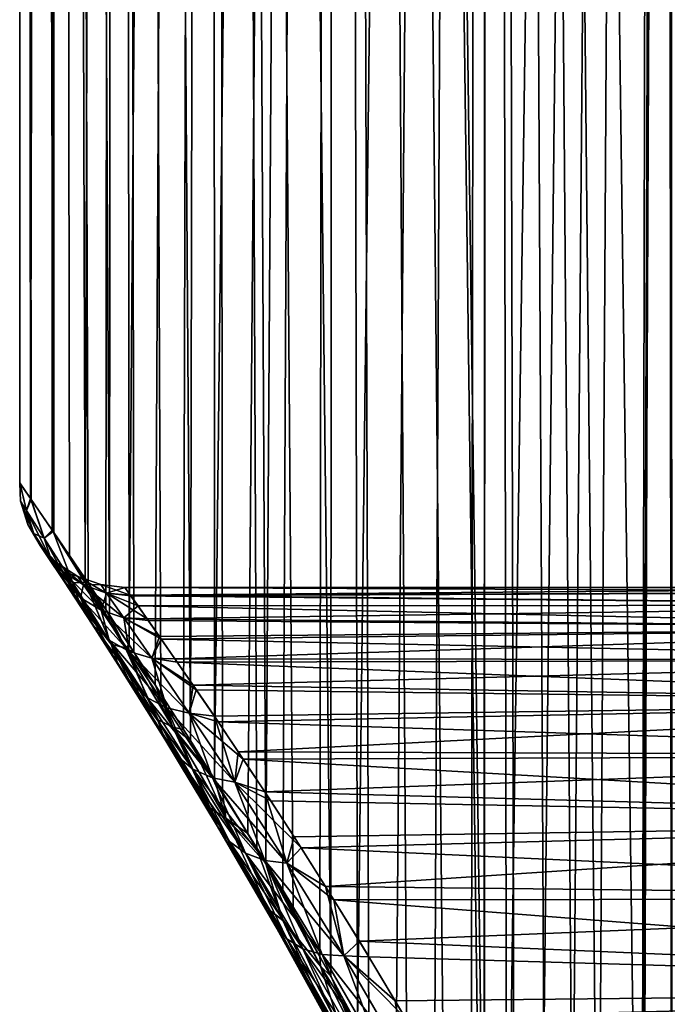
# Model space of a CAD drawing. Header units: millimetres. Extents: x -24 to 50, y -104 to 68.
# Tile 29 of 107: x 7.5 to 9.33, y -58.68 to -55.9. Entities that reach past the tile are written whole.
import ezdxf

# ---------------------------------------------------------------- set-up
doc = ezdxf.new("R2010")
doc.units = ezdxf.units.MM
doc.header["$LTSCALE"] = 65.185185
for name, color, linetype in [('64', 7, 'CONTINUOUS'), ('66', 7, 'CONTINUOUS'), ('81', 7, 'CONTINUOUS')]:
    doc.layers.add(name, color=color, linetype=linetype)

msp = doc.modelspace()

# ---------------------------------------------------------------- linework, layer by layer
at = {"layer": '64', "color": 253, "linetype": 'Continuous', "true_color": 0xaab4c3}
for points in [[(7.5036, -57.2052, -0.2318), (7.5042, -57.2061, 0.2513), (7.5112, -28, -0.4106), (7.5036, -57.2052, -0.2318)], [(7.534, -57.2491, -0.7132), (7.5036, -57.2052, -0.2318), (7.5112, -28, -0.4106), (7.534, -57.2491, -0.7132)], [(7.5042, -57.2061, 0.2513), (7.5362, -57.2523, 0.7361), (7.5112, -28, 0.4106), (7.5042, -57.2061, 0.2513)], [(7.5112, -28, -0.4106), (7.5042, -57.2061, 0.2513), (7.5112, -28, 0.4106), (7.5112, -28, -0.4106)], [(7.598, -57.3423, 1.2085), (7.6, -57.3453, 1.2209), (7.5112, -28, 0.4106), (7.598, -57.3423, 1.2085)], [(7.5112, -28, 0.4106), (7.6, -57.3453, 1.2209), (7.601, -28, 1.2267), (7.5112, -28, 0.4106)], [(7.5362, -57.2523, 0.7361), (7.598, -57.3423, 1.2085), (7.5112, -28, 0.4106), (7.5362, -57.2523, 0.7361)], [(7.601, -28, -1.2267), (7.534, -57.2491, -0.7132), (7.5112, -28, -0.4106), (7.601, -28, -1.2267)], [(7.5954, -57.3385, -1.1925), (7.534, -57.2491, -0.7132), (7.601, -28, -1.2267), (7.5954, -57.3385, -1.1925)], [(7.5979, -57.3422, -1.208), (7.5954, -57.3385, -1.1925), (7.601, -28, -1.2267), (7.5979, -57.3422, -1.208)], [(7.688, -57.4752, -1.6688), (7.5979, -57.3422, -1.208), (7.601, -28, -1.2267), (7.688, -57.4752, -1.6688)], [(7.6, -57.3453, 1.2209), (7.6441, -57.4101, 1.4631), (7.601, -28, 1.2267), (7.6, -57.3453, 1.2209)], [(7.6963, -57.4876, 1.7049), (7.7567, -57.5782, 1.9454), (7.601, -28, 1.2267), (7.6963, -57.4876, 1.7049)], [(7.601, -28, 1.2267), (7.7567, -57.5782, 1.9454), (7.7794, -28, 2.0282), (7.601, -28, 1.2267)], [(7.6441, -57.4101, 1.4631), (7.6963, -57.4876, 1.7049), (7.601, -28, 1.2267), (7.6441, -57.4101, 1.4631)], [(7.7794, -28, -2.0282), (7.688, -57.4752, -1.6688), (7.601, -28, -1.2267), (7.7794, -28, -2.0282)], [(7.746, -57.5621, -1.9052), (7.688, -57.4752, -1.6688), (7.7794, -28, -2.0282), (7.746, -57.5621, -1.9052)], [(7.8118, -57.6618, -2.1399), (7.746, -57.5621, -1.9052), (7.7794, -28, -2.0282), (7.8118, -57.6618, -2.1399)], [(7.7567, -57.5782, 1.9454), (7.8251, -57.6822, 2.1841), (7.7794, -28, 2.0282), (7.7567, -57.5782, 1.9454)], [(7.9012, -57.7998, 2.4203), (7.9849, -57.9314, 2.653), (7.7794, -28, 2.0282), (7.9012, -57.7998, 2.4203)], [(7.7794, -28, 2.0282), (7.9849, -57.9314, 2.653), (8.0444, -28, 2.8054), (7.7794, -28, 2.0282)], [(7.8251, -57.6822, 2.1841), (7.9012, -57.7998, 2.4203), (7.7794, -28, 2.0282), (7.8251, -57.6822, 2.1841)], [(8.0444, -28, -2.8054), (7.8118, -57.6618, -2.1399), (7.7794, -28, -2.0282), (8.0444, -28, -2.8054)], [(7.885, -57.7745, -2.372), (7.8118, -57.6618, -2.1399), (8.0444, -28, -2.8054), (7.885, -57.7745, -2.372)], [(7.9654, -57.9006, -2.601), (7.885, -57.7745, -2.372), (8.0444, -28, -2.8054), (7.9654, -57.9006, -2.601)], [(8.0527, -58.0401, -2.8259), (7.9654, -57.9006, -2.601), (8.0444, -28, -2.8054), (8.0527, -58.0401, -2.8259)], [(7.9849, -57.9314, 2.653), (8.0756, -58.0771, 2.8813), (8.0444, -28, 2.8054), (7.9849, -57.9314, 2.653)], [(8.2745, -58.4103, 3.3192), (8.3803, -58.5963, 3.5255), (8.0444, -28, 2.8054), (8.2745, -58.4103, 3.3192)], [(8.0444, -28, 2.8054), (8.3803, -58.5963, 3.5255), (8.3928, -28, 3.5489), (8.0444, -28, 2.8054)], [(8.1975, -58.2789, 3.1584), (8.2745, -58.4103, 3.3192), (8.0444, -28, 2.8054), (8.1975, -58.2789, 3.1584)], [(8.1724, -58.2369, 3.1039), (8.1975, -58.2789, 3.1584), (8.0444, -28, 2.8054), (8.1724, -58.2369, 3.1039)], [(8.0756, -58.0771, 2.8813), (8.1724, -58.2369, 3.1039), (8.0444, -28, 2.8054), (8.0756, -58.0771, 2.8813)], [(8.3928, -28, -3.5489), (8.0527, -58.0401, -2.8259), (8.0444, -28, -2.8054), (8.3928, -28, -3.5489)], [(8.1463, -58.1934, -3.0458), (8.0527, -58.0401, -2.8259), (8.3928, -28, -3.5489), (8.1463, -58.1934, -3.0458)], [(8.1973, -58.2786, -3.158), (8.1463, -58.1934, -3.0458), (8.3928, -28, -3.5489), (8.1973, -58.2786, -3.158)], [(8.2455, -58.3604, -3.2598), (8.1973, -58.2786, -3.158), (8.3928, -28, -3.5489), (8.2455, -58.3604, -3.2598)], [(8.3492, -58.5409, -3.4665), (8.2455, -58.3604, -3.2598), (8.3928, -28, -3.5489), (8.3492, -58.5409, -3.4665)], [(8.4559, -58.7338, -3.6639), (8.3492, -58.5409, -3.4665), (8.3928, -28, -3.5489), (8.4559, -58.7338, -3.6639)], [(8.3803, -58.5963, 3.5255), (8.4878, -58.7933, 3.7205), (8.3928, -28, 3.5489), (8.3803, -58.5963, 3.5255)], [(8.8026, -59.4316, 4.224), (8.813, -59.4548, 4.2392), (8.3928, -28, 3.5489), (8.8026, -59.4316, 4.224)], [(8.3928, -28, 3.5489), (8.813, -59.4548, 4.2392), (8.8204, -28, 4.2499), (8.3928, -28, 3.5489)], [(8.701, -59.2132, 4.071), (8.8026, -59.4316, 4.224), (8.3928, -28, 3.5489), (8.701, -59.2132, 4.071)], [(8.5954, -58.9996, 3.9027), (8.701, -59.2132, 4.071), (8.3928, -28, 3.5489), (8.5954, -58.9996, 3.9027)], [(8.4878, -58.7933, 3.7205), (8.5954, -58.9996, 3.9027), (8.3928, -28, 3.5489), (8.4878, -58.7933, 3.7205)], [(8.8204, -28, -4.2499), (8.4559, -58.7338, -3.6639), (8.3928, -28, -3.5489), (8.8204, -28, -4.2499)], [(8.5639, -58.938, -3.8505), (8.4559, -58.7338, -3.6639), (8.8204, -28, -4.2499), (8.5639, -58.938, -3.8505)], [(8.6713, -59.1519, -4.0247), (8.5639, -58.938, -3.8505), (8.8204, -28, -4.2499), (8.6713, -59.1519, -4.0247)], [(8.7763, -59.3736, -4.1851), (8.6713, -59.1519, -4.0247), (8.8204, -28, -4.2499), (8.7763, -59.3736, -4.1851)], [(8.8133, -59.4554, -4.2396), (8.7763, -59.3736, -4.1851), (8.8204, -28, -4.2499), (8.8133, -59.4554, -4.2396)], [(8.813, -59.4548, 4.2392), (8.8982, -59.6521, 4.361), (8.8204, -28, 4.2499), (8.813, -59.4548, 4.2392)], [(8.8762, -59.5999, -4.33), (8.8133, -59.4554, -4.2396), (8.8204, -28, -4.2499), (8.8762, -59.5999, -4.33)], [(9.1404, -60.3138, 4.6813), (9.2592, -60.7457, 4.8263), (8.8204, -28, 4.2499), (9.1404, -60.3138, 4.6813)], [(8.8204, -28, 4.2499), (9.2592, -60.7457, 4.8263), (9.322, -42, 4.9), (8.8204, -28, 4.2499)], [(9.0678, -60.0943, 4.5891), (9.1404, -60.3138, 4.6813), (8.8204, -28, 4.2499), (9.0678, -60.0943, 4.5891)], [(8.9869, -59.8734, 4.4825), (9.0678, -60.0943, 4.5891), (8.8204, -28, 4.2499), (8.9869, -59.8734, 4.4825)], [(8.8982, -59.6521, 4.361), (8.9869, -59.8734, 4.4825), (8.8204, -28, 4.2499), (8.8982, -59.6521, 4.361)], [(9.322, -28, -4.9), (8.8762, -59.5999, -4.33), (8.8204, -28, -4.2499), (9.322, -28, -4.9)], [(8.9694, -59.8283, -4.459), (8.8762, -59.5999, -4.33), (9.322, -28, -4.9), (8.9694, -59.8283, -4.459)], [(9.0547, -60.0568, -4.572), (8.9694, -59.8283, -4.459), (9.322, -28, -4.9), (9.0547, -60.0568, -4.572)], [(9.1309, -60.2838, -4.6695), (9.0547, -60.0568, -4.572), (9.322, -28, -4.9), (9.1309, -60.2838, -4.6695)], [(9.2553, -60.7296, -4.8217), (9.1309, -60.2838, -4.6695), (9.322, -28, -4.9), (9.2553, -60.7296, -4.8217)], [(9.322, -42, -4.9), (9.2553, -60.7296, -4.8217), (9.322, -28, -4.9), (9.322, -42, -4.9)], [(9.3357, -42.3778, -4.9159), (9.2553, -60.7296, -4.8217), (9.322, -42, -4.9), (9.3357, -42.3778, -4.9159)], [(9.2592, -60.7457, 4.8263), (9.343, -61.1676, 4.9242), (9.322, -42, 4.9), (9.2592, -60.7457, 4.8263)], [(9.322, -42, 4.9), (9.343, -61.1676, 4.9242), (9.3357, -42.3778, 4.9159), (9.322, -42, 4.9)], [(9.3422, -61.1625, -4.9233), (9.2553, -60.7296, -4.8217), (9.3357, -42.3778, -4.9159), (9.3422, -61.1625, -4.9233)]]:
    msp.add_3dface(points, dxfattribs=at)
at = {"layer": '66', "color": 253, "linetype": 'Continuous', "true_color": 0xaab4c3}
for points in [[(7.8, -57.5, 0.0085), (7.8153, -57.5215, -0.4398), (10.5, -57.5), (7.8, -57.5, 0.0085)], [(7.8167, -57.5235, 0.4588), (7.8, -57.5, 0.0085), (10.5126, -57.5126, 0.3361), (7.8167, -57.5235, 0.4588)], [(10.5126, -57.5126, 0.3361), (7.8, -57.5, 0.0085), (10.5, -57.5), (10.5126, -57.5126, 0.3361)], [(10.5, -57.5), (7.8153, -57.5215, -0.4398), (10.5126, -57.5126, -0.336), (10.5, -57.5)], [(10.5126, -57.5126, -0.336), (7.8153, -57.5215, -0.4398), (10.5504, -57.5503, -0.6713), (10.5126, -57.5126, -0.336)], [(10.5504, -57.5504, 0.6714), (7.8167, -57.5235, 0.4588), (10.5126, -57.5126, 0.3361), (10.5504, -57.5504, 0.6714)], [(7.8153, -57.5215, -0.4398), (7.8624, -57.5882, -0.8866), (10.5504, -57.5503, -0.6713), (7.8153, -57.5215, -0.4398)], [(7.8371, -57.5523, 0.6843), (7.8167, -57.5235, 0.4588), (10.5504, -57.5504, 0.6714), (7.8371, -57.5523, 0.6843)], [(10.6138, -57.6138, 1.0058), (7.8371, -57.5523, 0.6843), (10.5504, -57.5504, 0.6714), (10.6138, -57.6138, 1.0058)], [(7.8657, -57.5929, 0.9098), (7.8371, -57.5523, 0.6843), (10.6138, -57.6138, 1.0058), (7.8657, -57.5929, 0.9098)], [(10.5504, -57.5503, -0.6713), (7.8624, -57.5882, -0.8866), (10.6138, -57.6138, -1.0057), (10.5504, -57.5503, -0.6713)], [(7.8624, -57.5882, -0.8866), (7.8979, -57.6388, -1.1091), (10.6138, -57.6138, -1.0057), (7.8624, -57.5882, -0.8866)], [(7.9026, -57.6455, 1.1352), (7.8657, -57.5929, 0.9098), (10.6138, -57.6138, 1.0058), (7.9026, -57.6455, 1.1352)], [(7.8979, -57.6388, -1.1091), (7.9413, -57.7013, -1.3308), (10.6138, -57.6138, -1.0057), (7.8979, -57.6388, -1.1091)], [(10.7043, -57.7043, 1.3405), (7.9026, -57.6455, 1.1352), (10.6138, -57.6138, 1.0058), (10.7043, -57.7043, 1.3405)], [(10.6138, -57.6138, -1.0057), (7.9413, -57.7013, -1.3308), (10.7043, -57.7043, -1.3405), (10.6138, -57.6138, -1.0057)], [(7.9477, -57.7106, 1.3604), (7.9026, -57.6455, 1.1352), (10.7043, -57.7043, 1.3405), (7.9477, -57.7106, 1.3604)], [(7.9413, -57.7013, -1.3308), (7.9928, -57.776, -1.5516), (10.7043, -57.7043, -1.3405), (7.9413, -57.7013, -1.3308)], [(10.8236, -57.8236, 1.6757), (7.9477, -57.7106, 1.3604), (10.7043, -57.7043, 1.3405), (10.8236, -57.8236, 1.6757)], [(10.7043, -57.7043, -1.3405), (7.9928, -57.776, -1.5516), (10.8236, -57.8236, -1.6756), (10.7043, -57.7043, -1.3405)], [(8.0013, -57.7884, 1.585), (7.9477, -57.7106, 1.3604), (10.8236, -57.8236, 1.6757), (8.0013, -57.7884, 1.585)], [(7.9928, -57.776, -1.5516), (8.0523, -57.8632, -1.7712), (10.8236, -57.8236, -1.6756), (7.9928, -57.776, -1.5516)], [(8.0632, -57.8793, 1.8084), (8.0013, -57.7884, 1.585), (10.8236, -57.8236, 1.6757), (8.0632, -57.8793, 1.8084)], [(8.0523, -57.8632, -1.7712), (8.1196, -57.9634, -1.9888), (10.8236, -57.8236, -1.6756), (8.0523, -57.8632, -1.7712)], [(10.9741, -57.9741, 2.0106), (8.0632, -57.8793, 1.8084), (10.8236, -57.8236, 1.6757), (10.9741, -57.9741, 2.0106)], [(10.8236, -57.8236, -1.6756), (8.1196, -57.9634, -1.9888), (10.9741, -57.9741, -2.0105), (10.8236, -57.8236, -1.6756)], [(8.1332, -57.9838, 2.0298), (8.0632, -57.8793, 1.8084), (10.9741, -57.9741, 2.0106), (8.1332, -57.9838, 2.0298)], [(8.1196, -57.9634, -1.9888), (8.1946, -58.0766, -2.2039), (10.9741, -57.9741, -2.0105), (8.1196, -57.9634, -1.9888)], [(11.1578, -58.1578, 2.3425), (8.1332, -57.9838, 2.0298), (10.9741, -57.9741, 2.0106), (11.1578, -58.1578, 2.3425)], [(8.2112, -58.102, 2.2485), (8.1332, -57.9838, 2.0298), (11.1578, -58.1578, 2.3425), (8.2112, -58.102, 2.2485)], [(10.9741, -57.9741, -2.0105), (8.1946, -58.0766, -2.2039), (11.1577, -58.1577, -2.3424), (10.9741, -57.9741, -2.0105)], [(8.1946, -58.0766, -2.2039), (8.2768, -58.2033, -2.4155), (11.1577, -58.1577, -2.3424), (8.1946, -58.0766, -2.2039)], [(8.2966, -58.2342, 2.4635), (8.2112, -58.102, 2.2485), (11.1578, -58.1578, 2.3425), (8.2966, -58.2342, 2.4635)], [(8.2768, -58.2033, -2.4155), (8.3659, -58.3435, -2.623), (11.1577, -58.1577, -2.3424), (8.2768, -58.2033, -2.4155)], [(11.377, -58.377, 2.6691), (8.2966, -58.2342, 2.4635), (11.1578, -58.1578, 2.3425), (11.377, -58.377, 2.6691)], [(11.1577, -58.1577, -2.3424), (8.3659, -58.3435, -2.623), (11.377, -58.377, -2.669), (11.1577, -58.1577, -2.3424)], [(8.3891, -58.3806, 2.674), (8.2966, -58.2342, 2.4635), (11.377, -58.377, 2.6691), (8.3891, -58.3806, 2.674)], [(8.3659, -58.3435, -2.623), (8.4612, -58.4976, -2.8255), (11.377, -58.377, -2.669), (8.3659, -58.3435, -2.623)], [(11.634, -58.634, 2.9866), (8.3891, -58.3806, 2.674), (11.377, -58.377, 2.6691), (11.634, -58.634, 2.9866)], [(8.4875, -58.5411, 2.8785), (8.3891, -58.3806, 2.674), (11.634, -58.634, 2.9866), (8.4875, -58.5411, 2.8785)], [(11.377, -58.377, -2.669), (8.4612, -58.4976, -2.8255), (11.6339, -58.6339, -2.9866), (11.377, -58.377, -2.669)], [(8.4612, -58.4976, -2.8255), (8.5617, -58.6653, -3.0216), (11.6339, -58.6339, -2.9866), (8.4612, -58.4976, -2.8255)], [(8.5906, -58.7146, 3.0751), (8.4875, -58.5411, 2.8785), (11.634, -58.634, 2.9866), (8.5906, -58.7146, 3.0751)], [(8.5617, -58.6653, -3.0216), (8.6661, -58.846, -3.2098), (11.6339, -58.6339, -2.9866), (8.5617, -58.6653, -3.0216)], [(11.9307, -58.9307, 3.2908), (8.5906, -58.7146, 3.0751), (11.634, -58.634, 2.9866), (11.9307, -58.9307, 3.2908)], [(11.6339, -58.6339, -2.9866), (8.6661, -58.846, -3.2098), (11.9307, -58.9307, -3.2908), (11.6339, -58.6339, -2.9866)]]:
    msp.add_3dface(points, dxfattribs=at)
at = {"layer": '81', "color": 253, "linetype": 'Continuous', "true_color": 0xaab4c3}
for points in [[(7.5042, -57.2061, 0.2513), (7.5036, -57.2052, -0.2318), (7.5055, -57.257, 0), (7.5042, -57.2061, 0.2513)], [(7.5036, -57.2052, -0.2318), (7.534, -57.2491, -0.7132), (7.5224, -57.2832, -0.4981), (7.5036, -57.2052, -0.2318)], [(7.5055, -57.257, 0), (7.5036, -57.2052, -0.2318), (7.5224, -57.2832, -0.4981), (7.5055, -57.257, 0)], [(7.5362, -57.2523, 0.7361), (7.5042, -57.2061, 0.2513), (7.5224, -57.2832, 0.4981), (7.5362, -57.2523, 0.7361)], [(7.5224, -57.2832, 0.4981), (7.5042, -57.2061, 0.2513), (7.5055, -57.257, 0), (7.5224, -57.2832, 0.4981)], [(7.5224, -57.2832, 0.4981), (7.5055, -57.257, 0), (7.5432, -57.3484, 0.4901), (7.5224, -57.2832, 0.4981)], [(7.5055, -57.257, 0), (7.5224, -57.2832, -0.4981), (7.5263, -57.3227, 0), (7.5055, -57.257, 0)], [(7.5432, -57.3484, 0.4901), (7.5055, -57.257, 0), (7.5263, -57.3227, 0), (7.5432, -57.3484, 0.4901)], [(7.5224, -57.2832, -0.4981), (7.534, -57.2491, -0.7132), (7.5725, -57.3608, -0.9878), (7.5224, -57.2832, -0.4981)], [(7.5725, -57.3608, 0.9878), (7.5362, -57.2523, 0.7361), (7.5224, -57.2832, 0.4981), (7.5725, -57.3608, 0.9878)], [(7.534, -57.2491, -0.7132), (7.5954, -57.3385, -1.1925), (7.5725, -57.3608, -0.9878), (7.534, -57.2491, -0.7132)], [(7.598, -57.3423, 1.2085), (7.5362, -57.2523, 0.7361), (7.5725, -57.3608, 0.9878), (7.598, -57.3423, 1.2085)], [(7.5725, -57.3608, 0.9878), (7.5224, -57.2832, 0.4981), (7.5931, -57.4247, 0.972), (7.5725, -57.3608, 0.9878)], [(7.5931, -57.4247, 0.972), (7.5224, -57.2832, 0.4981), (7.5432, -57.3484, 0.4901), (7.5931, -57.4247, 0.972)], [(7.5224, -57.2832, -0.4981), (7.5725, -57.3608, -0.9878), (7.5432, -57.3484, -0.49), (7.5224, -57.2832, -0.4981)], [(7.5263, -57.3227, 0), (7.5224, -57.2832, -0.4981), (7.5432, -57.3484, -0.49), (7.5263, -57.3227, 0)], [(7.5432, -57.3484, 0.4901), (7.5263, -57.3227, 0), (7.5783, -57.4071, 0.4817), (7.5432, -57.3484, 0.4901)], [(7.5263, -57.3227, 0), (7.5432, -57.3484, -0.49), (7.5615, -57.382, 0), (7.5263, -57.3227, 0)], [(7.5783, -57.4071, 0.4817), (7.5263, -57.3227, 0), (7.5615, -57.382, 0), (7.5783, -57.4071, 0.4817)], [(7.5432, -57.3484, -0.49), (7.5725, -57.3608, -0.9878), (7.5931, -57.4247, -0.972), (7.5432, -57.3484, -0.49)], [(7.5931, -57.4247, 0.972), (7.5432, -57.3484, 0.4901), (7.628, -57.4818, 0.9556), (7.5931, -57.4247, 0.972)], [(7.628, -57.4818, 0.9556), (7.5432, -57.3484, 0.4901), (7.5783, -57.4071, 0.4817), (7.628, -57.4818, 0.9556)], [(7.5432, -57.3484, -0.49), (7.5931, -57.4247, -0.972), (7.5783, -57.4071, -0.4817), (7.5432, -57.3484, -0.49)], [(7.5615, -57.382, 0), (7.5432, -57.3484, -0.49), (7.5783, -57.4071, -0.4817), (7.5615, -57.382, 0)], [(7.5954, -57.3385, -1.1925), (7.5979, -57.3422, -1.208), (7.5725, -57.3608, -0.9878), (7.5954, -57.3385, -1.1925)], [(7.5725, -57.3608, -0.9878), (7.5979, -57.3422, -1.208), (7.6533, -57.4875, -1.4617), (7.5725, -57.3608, -0.9878)], [(7.6533, -57.4875, 1.4617), (7.598, -57.3423, 1.2085), (7.5725, -57.3608, 0.9878), (7.6533, -57.4875, 1.4617)], [(7.5979, -57.3422, -1.208), (7.688, -57.4752, -1.6688), (7.6876, -57.4856, -1.6663), (7.5979, -57.3422, -1.208)], [(7.5979, -57.3422, -1.208), (7.6876, -57.4856, -1.6663), (7.6533, -57.4875, -1.4617), (7.5979, -57.3422, -1.208)], [(7.6, -57.3453, 1.2209), (7.598, -57.3423, 1.2085), (7.6877, -57.4857, 1.6667), (7.6, -57.3453, 1.2209)], [(7.6877, -57.4857, 1.6667), (7.598, -57.3423, 1.2085), (7.6533, -57.4875, 1.4617), (7.6877, -57.4857, 1.6667)], [(7.6441, -57.4101, 1.4631), (7.6, -57.3453, 1.2209), (7.6877, -57.4857, 1.6667), (7.6441, -57.4101, 1.4631)], [(7.6533, -57.4875, 1.4617), (7.5725, -57.3608, 0.9878), (7.6737, -57.5491, 1.4384), (7.6533, -57.4875, 1.4617)], [(7.6737, -57.5491, 1.4384), (7.5725, -57.3608, 0.9878), (7.5931, -57.4247, 0.972), (7.6737, -57.5491, 1.4384)], [(7.5725, -57.3608, -0.9878), (7.6533, -57.4875, -1.4617), (7.5931, -57.4247, -0.972), (7.5725, -57.3608, -0.9878)], [(7.5783, -57.4071, 0.4817), (7.5615, -57.382, 0), (7.626, -57.4562, 0.4735), (7.5783, -57.4071, 0.4817)], [(7.5615, -57.382, 0), (7.5783, -57.4071, -0.4817), (7.6093, -57.4316, 0), (7.5615, -57.382, 0)], [(7.626, -57.4562, 0.4735), (7.5615, -57.382, 0), (7.6093, -57.4316, 0), (7.626, -57.4562, 0.4735)], [(7.5783, -57.4071, -0.4817), (7.5931, -57.4247, -0.972), (7.628, -57.4818, -0.9556), (7.5783, -57.4071, -0.4817)], [(7.628, -57.4818, 0.9556), (7.5783, -57.4071, 0.4817), (7.6754, -57.5292, 0.9395), (7.628, -57.4818, 0.9556)], [(7.6754, -57.5292, 0.9395), (7.5783, -57.4071, 0.4817), (7.626, -57.4562, 0.4735), (7.6754, -57.5292, 0.9395)], [(7.5783, -57.4071, -0.4817), (7.628, -57.4818, -0.9556), (7.626, -57.4562, -0.4735), (7.5783, -57.4071, -0.4817)], [(7.6093, -57.4316, 0), (7.5783, -57.4071, -0.4817), (7.626, -57.4562, -0.4735), (7.6093, -57.4316, 0)], [(7.5931, -57.4247, -0.972), (7.6533, -57.4875, -1.4617), (7.6737, -57.5491, -1.4384), (7.5931, -57.4247, -0.972)], [(7.6737, -57.5491, 1.4384), (7.5931, -57.4247, 0.972), (7.7083, -57.6037, 1.4144), (7.6737, -57.5491, 1.4384)], [(7.7083, -57.6037, 1.4144), (7.5931, -57.4247, 0.972), (7.628, -57.4818, 0.9556), (7.7083, -57.6037, 1.4144)], [(7.5931, -57.4247, -0.972), (7.6737, -57.5491, -1.4384), (7.628, -57.4818, -0.9556), (7.5931, -57.4247, -0.972)], [(7.626, -57.4562, 0.4735), (7.6093, -57.4316, 0), (7.6838, -57.493, 0.4659), (7.626, -57.4562, 0.4735)], [(7.6093, -57.4316, 0), (7.626, -57.4562, -0.4735), (7.6672, -57.469, 0), (7.6093, -57.4316, 0)], [(7.6838, -57.493, 0.4659), (7.6093, -57.4316, 0), (7.6672, -57.469, 0), (7.6838, -57.493, 0.4659)], [(7.6963, -57.4876, 1.7049), (7.6441, -57.4101, 1.4631), (7.6877, -57.4857, 1.6667), (7.6963, -57.4876, 1.7049)], [(7.626, -57.4562, -0.4735), (7.628, -57.4818, -0.9556), (7.6754, -57.5292, -0.9395), (7.626, -57.4562, -0.4735)], [(7.6754, -57.5292, 0.9395), (7.626, -57.4562, 0.4735), (7.7328, -57.5643, 0.9246), (7.6754, -57.5292, 0.9395)], [(7.7328, -57.5643, 0.9246), (7.626, -57.4562, 0.4735), (7.6838, -57.493, 0.4659), (7.7328, -57.5643, 0.9246)], [(7.626, -57.4562, -0.4735), (7.6754, -57.5292, -0.9395), (7.6838, -57.493, -0.4659), (7.626, -57.4562, -0.4735)], [(7.6672, -57.469, 0), (7.626, -57.4562, -0.4735), (7.6838, -57.493, -0.4659), (7.6672, -57.469, 0)], [(7.628, -57.4818, -0.9556), (7.6737, -57.5491, -1.4384), (7.7083, -57.6037, -1.4144), (7.628, -57.4818, -0.9556)], [(7.7083, -57.6037, 1.4144), (7.628, -57.4818, 0.9556), (7.7553, -57.6484, 1.3911), (7.7083, -57.6037, 1.4144)], [(7.7553, -57.6484, 1.3911), (7.628, -57.4818, 0.9556), (7.6754, -57.5292, 0.9395), (7.7553, -57.6484, 1.3911)], [(7.628, -57.4818, -0.9556), (7.7083, -57.6037, -1.4144), (7.6754, -57.5292, -0.9395), (7.628, -57.4818, -0.9556)], [(7.6533, -57.4875, -1.4617), (7.6876, -57.4856, -1.6663), (7.7613, -57.6595, -1.9135), (7.6533, -57.4875, -1.4617)], [(7.7613, -57.6596, 1.9135), (7.6877, -57.4857, 1.6667), (7.6533, -57.4875, 1.4617), (7.7613, -57.6596, 1.9135)], [(7.7613, -57.6596, 1.9135), (7.6533, -57.4875, 1.4617), (7.7815, -57.7181, 1.8833), (7.7613, -57.6596, 1.9135)], [(7.7815, -57.7181, 1.8833), (7.6533, -57.4875, 1.4617), (7.6737, -57.5491, 1.4384), (7.7815, -57.7181, 1.8833)], [(7.6533, -57.4875, -1.4617), (7.7613, -57.6595, -1.9135), (7.6737, -57.5491, -1.4384), (7.6533, -57.4875, -1.4617)], [(7.6838, -57.493, 0.4659), (7.6672, -57.469, 0), (7.7486, -57.5157, 0.4593), (7.6838, -57.493, 0.4659)], [(7.6672, -57.469, 0), (7.6838, -57.493, -0.4659), (7.7321, -57.4922, 0), (7.6672, -57.469, 0)], [(7.7486, -57.5157, 0.4593), (7.6672, -57.469, 0), (7.7321, -57.4922, 0), (7.7486, -57.5157, 0.4593)], [(7.688, -57.4752, -1.6688), (7.746, -57.5621, -1.9052), (7.6876, -57.4856, -1.6663), (7.688, -57.4752, -1.6688)], [(7.6876, -57.4856, -1.6663), (7.746, -57.5621, -1.9052), (7.8014, -57.6707, -2.1014), (7.6876, -57.4856, -1.6663)], [(7.6876, -57.4856, -1.6663), (7.8014, -57.6707, -2.1014), (7.7613, -57.6595, -1.9135), (7.6876, -57.4856, -1.6663)], [(7.6963, -57.4876, 1.7049), (7.6877, -57.4857, 1.6667), (7.8015, -57.6709, 2.1017), (7.6963, -57.4876, 1.7049)], [(7.8015, -57.6709, 2.1017), (7.6877, -57.4857, 1.6667), (7.7613, -57.6596, 1.9135), (7.8015, -57.6709, 2.1017)], [(7.7567, -57.5782, 1.9454), (7.6963, -57.4876, 1.7049), (7.8015, -57.6709, 2.1017), (7.7567, -57.5782, 1.9454)], [(7.6838, -57.493, -0.4659), (7.6754, -57.5292, -0.9395), (7.7328, -57.5643, -0.9246), (7.6838, -57.493, -0.4659)], [(7.7321, -57.4922, 0), (7.6838, -57.493, -0.4659), (7.7486, -57.5157, -0.4592), (7.7321, -57.4922, 0)], [(7.7328, -57.5643, 0.9246), (7.6838, -57.493, 0.4659), (7.7972, -57.5854, 0.9116), (7.7328, -57.5643, 0.9246)], [(7.7972, -57.5854, 0.9116), (7.6838, -57.493, 0.4659), (7.7486, -57.5157, 0.4593), (7.7972, -57.5854, 0.9116)], [(7.6838, -57.493, -0.4659), (7.7328, -57.5643, -0.9246), (7.7486, -57.5157, -0.4592), (7.6838, -57.493, -0.4659)], [(7.8153, -57.5215, -0.4398), (7.8, -57.5, 0.0085), (7.7321, -57.4922, 0), (7.8153, -57.5215, -0.4398)], [(7.8153, -57.5215, -0.4398), (7.7321, -57.4922, 0), (7.7486, -57.5157, -0.4592), (7.8153, -57.5215, -0.4398)], [(7.8, -57.5, 0.0085), (7.7486, -57.5157, 0.4593), (7.7321, -57.4922, 0), (7.8, -57.5, 0.0085)], [(7.7486, -57.5157, -0.4592), (7.7328, -57.5643, -0.9246), (7.7972, -57.5854, -0.9116), (7.7486, -57.5157, -0.4592)], [(7.8, -57.5, 0.0085), (7.8167, -57.5235, 0.4588), (7.7486, -57.5157, 0.4593), (7.8, -57.5, 0.0085)], [(7.8624, -57.5882, -0.8866), (7.8153, -57.5215, -0.4398), (7.7486, -57.5157, -0.4592), (7.8624, -57.5882, -0.8866)], [(7.8624, -57.5882, -0.8866), (7.7486, -57.5157, -0.4592), (7.7972, -57.5854, -0.9116), (7.8624, -57.5882, -0.8866)], [(7.8167, -57.5235, 0.4588), (7.8371, -57.5523, 0.6843), (7.7486, -57.5157, 0.4593), (7.8167, -57.5235, 0.4588)], [(7.8371, -57.5523, 0.6843), (7.7972, -57.5854, 0.9116), (7.7486, -57.5157, 0.4593), (7.8371, -57.5523, 0.6843)], [(7.6754, -57.5292, -0.9395), (7.7083, -57.6037, -1.4144), (7.7553, -57.6484, -1.391), (7.6754, -57.5292, -0.9395)], [(7.7553, -57.6484, 1.3911), (7.6754, -57.5292, 0.9395), (7.8121, -57.6809, 1.3695), (7.7553, -57.6484, 1.3911)], [(7.8121, -57.6809, 1.3695), (7.6754, -57.5292, 0.9395), (7.7328, -57.5643, 0.9246), (7.8121, -57.6809, 1.3695)], [(7.6754, -57.5292, -0.9395), (7.7553, -57.6484, -1.391), (7.7328, -57.5643, -0.9246), (7.6754, -57.5292, -0.9395)], [(7.6737, -57.5491, -1.4384), (7.7613, -57.6595, -1.9135), (7.7815, -57.7181, -1.8833), (7.6737, -57.5491, -1.4384)], [(7.7815, -57.7181, 1.8833), (7.6737, -57.5491, 1.4384), (7.8157, -57.7694, 1.8524), (7.7815, -57.7181, 1.8833)], [(7.8157, -57.7694, 1.8524), (7.6737, -57.5491, 1.4384), (7.7083, -57.6037, 1.4144), (7.8157, -57.7694, 1.8524)], [(7.6737, -57.5491, -1.4384), (7.7815, -57.7181, -1.8833), (7.7083, -57.6037, -1.4144), (7.6737, -57.5491, -1.4384)], [(7.7328, -57.5643, -0.9246), (7.7553, -57.6484, -1.391), (7.8121, -57.6809, -1.3695), (7.7328, -57.5643, -0.9246)], [(7.8121, -57.6809, 1.3695), (7.7328, -57.5643, 0.9246), (7.8759, -57.6994, 1.3508), (7.8121, -57.6809, 1.3695)], [(7.8759, -57.6994, 1.3508), (7.7328, -57.5643, 0.9246), (7.7972, -57.5854, 0.9116), (7.8759, -57.6994, 1.3508)], [(7.7328, -57.5643, -0.9246), (7.8121, -57.6809, -1.3695), (7.7972, -57.5854, -0.9116), (7.7328, -57.5643, -0.9246)], [(7.746, -57.5621, -1.9052), (7.8118, -57.6618, -2.1399), (7.8014, -57.6707, -2.1014), (7.746, -57.5621, -1.9052)], [(7.8371, -57.5523, 0.6843), (7.8657, -57.5929, 0.9098), (7.7972, -57.5854, 0.9116), (7.8371, -57.5523, 0.6843)], [(7.8251, -57.6822, 2.1841), (7.7567, -57.5782, 1.9454), (7.8015, -57.6709, 2.1017), (7.8251, -57.6822, 2.1841)], [(7.8979, -57.6388, -1.1091), (7.8624, -57.5882, -0.8866), (7.7972, -57.5854, -0.9116), (7.8979, -57.6388, -1.1091)], [(7.8979, -57.6388, -1.1091), (7.7972, -57.5854, -0.9116), (7.8758, -57.6994, -1.3508), (7.8979, -57.6388, -1.1091)], [(7.8657, -57.5929, 0.9098), (7.9026, -57.6455, 1.1352), (7.7972, -57.5854, 0.9116), (7.8657, -57.5929, 0.9098)], [(7.9026, -57.6455, 1.1352), (7.8759, -57.6994, 1.3508), (7.7972, -57.5854, 0.9116), (7.9026, -57.6455, 1.1352)], [(7.7972, -57.5854, -0.9116), (7.8121, -57.6809, -1.3695), (7.8758, -57.6994, -1.3508), (7.7972, -57.5854, -0.9116)], [(7.7083, -57.6037, -1.4144), (7.7815, -57.7181, -1.8833), (7.8157, -57.7694, -1.8524), (7.7083, -57.6037, -1.4144)], [(7.8157, -57.7694, 1.8524), (7.7083, -57.6037, 1.4144), (7.8621, -57.8106, 1.8225), (7.8157, -57.7694, 1.8524)], [(7.8621, -57.8106, 1.8225), (7.7083, -57.6037, 1.4144), (7.7553, -57.6484, 1.3911), (7.8621, -57.8106, 1.8225)], [(7.7083, -57.6037, -1.4144), (7.8157, -57.7694, -1.8524), (7.7553, -57.6484, -1.391), (7.7083, -57.6037, -1.4144)], [(7.7553, -57.6484, -1.391), (7.8157, -57.7694, -1.8524), (7.8621, -57.8106, -1.8225), (7.7553, -57.6484, -1.391)], [(7.8621, -57.8106, 1.8225), (7.7553, -57.6484, 1.3911), (7.9183, -57.8396, 1.7951), (7.8621, -57.8106, 1.8225)], [(7.9183, -57.8396, 1.7951), (7.7553, -57.6484, 1.3911), (7.8121, -57.6809, 1.3695), (7.9183, -57.8396, 1.7951)], [(7.7553, -57.6484, -1.391), (7.8621, -57.8106, -1.8225), (7.8121, -57.6809, -1.3695), (7.7553, -57.6484, -1.391)], [(7.9413, -57.7013, -1.3308), (7.8979, -57.6388, -1.1091), (7.8758, -57.6994, -1.3508), (7.9413, -57.7013, -1.3308)], [(7.9026, -57.6455, 1.1352), (7.9477, -57.7106, 1.3604), (7.8759, -57.6994, 1.3508), (7.9026, -57.6455, 1.1352)], [(7.7613, -57.6595, -1.9135), (7.8014, -57.6707, -2.1014), (7.8923, -57.8728, -2.3387), (7.7613, -57.6595, -1.9135)], [(7.7613, -57.6595, -1.9135), (7.8923, -57.8728, -2.3387), (7.7815, -57.7181, -1.8833), (7.7613, -57.6595, -1.9135)], [(7.8923, -57.8728, 2.3387), (7.8015, -57.6709, 2.1017), (7.7613, -57.6596, 1.9135), (7.8923, -57.8728, 2.3387)], [(7.8923, -57.8728, 2.3387), (7.7613, -57.6596, 1.9135), (7.9122, -57.9278, 2.3021), (7.8923, -57.8728, 2.3387)], [(7.9122, -57.9278, 2.3021), (7.7613, -57.6596, 1.9135), (7.7815, -57.7181, 1.8833), (7.9122, -57.9278, 2.3021)], [(7.8118, -57.6618, -2.1399), (7.885, -57.7745, -2.372), (7.8014, -57.6707, -2.1014), (7.8118, -57.6618, -2.1399)], [(7.8014, -57.6707, -2.1014), (7.885, -57.7745, -2.372), (7.9352, -57.8937, -2.5098), (7.8014, -57.6707, -2.1014)], [(7.8014, -57.6707, -2.1014), (7.9352, -57.8937, -2.5098), (7.8923, -57.8728, -2.3387), (7.8014, -57.6707, -2.1014)], [(7.8251, -57.6822, 2.1841), (7.8015, -57.6709, 2.1017), (7.9352, -57.8939, 2.51), (7.8251, -57.6822, 2.1841)], [(7.9352, -57.8939, 2.51), (7.8015, -57.6709, 2.1017), (7.8923, -57.8728, 2.3387), (7.9352, -57.8939, 2.51)], [(7.8121, -57.6809, -1.3695), (7.8621, -57.8106, -1.8225), (7.9183, -57.8396, -1.7951), (7.8121, -57.6809, -1.3695)], [(7.9183, -57.8396, 1.7951), (7.8121, -57.6809, 1.3695), (7.9813, -57.8549, 1.7717), (7.9183, -57.8396, 1.7951)], [(7.9813, -57.8549, 1.7717), (7.8121, -57.6809, 1.3695), (7.8759, -57.6994, 1.3508), (7.9813, -57.8549, 1.7717)], [(7.8121, -57.6809, -1.3695), (7.9183, -57.8396, -1.7951), (7.8758, -57.6994, -1.3508), (7.8121, -57.6809, -1.3695)], [(7.9012, -57.7998, 2.4203), (7.8251, -57.6822, 2.1841), (7.9352, -57.8939, 2.51), (7.9012, -57.7998, 2.4203)], [(7.9928, -57.776, -1.5516), (7.9413, -57.7013, -1.3308), (7.8758, -57.6994, -1.3508), (7.9928, -57.776, -1.5516)], [(7.9928, -57.776, -1.5516), (7.8758, -57.6994, -1.3508), (7.9813, -57.8549, -1.7716), (7.9928, -57.776, -1.5516)], [(7.8758, -57.6994, -1.3508), (7.9183, -57.8396, -1.7951), (7.9813, -57.8549, -1.7716), (7.8758, -57.6994, -1.3508)], [(7.9477, -57.7106, 1.3604), (8.0013, -57.7884, 1.585), (7.8759, -57.6994, 1.3508), (7.9477, -57.7106, 1.3604)], [(8.0013, -57.7884, 1.585), (7.9813, -57.8549, 1.7717), (7.8759, -57.6994, 1.3508), (8.0013, -57.7884, 1.585)], [(7.7815, -57.7181, -1.8833), (7.8923, -57.8728, -2.3387), (7.9122, -57.9278, -2.3021), (7.7815, -57.7181, -1.8833)], [(7.9122, -57.9278, 2.3021), (7.7815, -57.7181, 1.8833), (7.946, -57.9751, 2.2651), (7.9122, -57.9278, 2.3021)], [(7.946, -57.9751, 2.2651), (7.7815, -57.7181, 1.8833), (7.8157, -57.7694, 1.8524), (7.946, -57.9751, 2.2651)], [(7.7815, -57.7181, -1.8833), (7.9122, -57.9278, -2.3021), (7.8157, -57.7694, -1.8524), (7.7815, -57.7181, -1.8833)], [(7.8157, -57.7694, -1.8524), (7.9122, -57.9278, -2.3021), (7.946, -57.975, -2.2651), (7.8157, -57.7694, -1.8524)], [(7.946, -57.9751, 2.2651), (7.8157, -57.7694, 1.8524), (7.9919, -58.0122, 2.2295), (7.946, -57.9751, 2.2651)], [(7.9919, -58.0122, 2.2295), (7.8157, -57.7694, 1.8524), (7.8621, -57.8106, 1.8225), (7.9919, -58.0122, 2.2295)], [(7.8157, -57.7694, -1.8524), (7.946, -57.975, -2.2651), (7.8621, -57.8106, -1.8225), (7.8157, -57.7694, -1.8524)], [(7.885, -57.7745, -2.372), (7.9654, -57.9006, -2.601), (7.9352, -57.8937, -2.5098), (7.885, -57.7745, -2.372)], [(8.0523, -57.8632, -1.7712), (7.9928, -57.776, -1.5516), (7.9813, -57.8549, -1.7716), (8.0523, -57.8632, -1.7712)], [(8.0013, -57.7884, 1.585), (8.0632, -57.8793, 1.8084), (7.9813, -57.8549, 1.7717), (8.0013, -57.7884, 1.585)], [(7.8621, -57.8106, -1.8225), (7.946, -57.975, -2.2651), (7.9919, -58.0122, -2.2295), (7.8621, -57.8106, -1.8225)], [(7.9919, -58.0122, 2.2295), (7.8621, -57.8106, 1.8225), (8.0474, -58.0372, 2.1972), (7.9919, -58.0122, 2.2295)], [(8.0474, -58.0372, 2.1972), (7.8621, -57.8106, 1.8225), (7.9183, -57.8396, 1.7951), (8.0474, -58.0372, 2.1972)], [(7.8621, -57.8106, -1.8225), (7.9919, -58.0122, -2.2295), (7.9183, -57.8396, -1.7951), (7.8621, -57.8106, -1.8225)], [(7.9849, -57.9314, 2.653), (7.9012, -57.7998, 2.4203), (7.9352, -57.8939, 2.51), (7.9849, -57.9314, 2.653)], [(7.9183, -57.8396, -1.7951), (7.9919, -58.0122, -2.2295), (8.0474, -58.0372, -2.1972), (7.9183, -57.8396, -1.7951)], [(8.0474, -58.0372, 2.1972), (7.9183, -57.8396, 1.7951), (8.1097, -58.0488, 2.17), (8.0474, -58.0372, 2.1972)], [(8.1097, -58.0488, 2.17), (7.9183, -57.8396, 1.7951), (7.9813, -57.8549, 1.7717), (8.1097, -58.0488, 2.17)], [(7.9183, -57.8396, -1.7951), (8.0474, -58.0372, -2.1972), (7.9813, -57.8549, -1.7716), (7.9183, -57.8396, -1.7951)], [(7.8923, -57.8728, -2.3387), (7.9352, -57.8937, -2.5098), (8.0415, -58.1231, -2.734), (7.8923, -57.8728, -2.3387)], [(8.0415, -58.1231, 2.734), (7.9352, -57.8939, 2.51), (7.8923, -57.8728, 2.3387), (8.0415, -58.1231, 2.734)], [(8.0415, -58.1231, 2.734), (7.8923, -57.8728, 2.3387), (8.0612, -58.1739, 2.6917), (8.0415, -58.1231, 2.734)], [(8.0612, -58.1739, 2.6917), (7.8923, -57.8728, 2.3387), (7.9122, -57.9278, 2.3021), (8.0612, -58.1739, 2.6917)], [(7.8923, -57.8728, -2.3387), (8.0415, -58.1231, -2.734), (7.9122, -57.9278, -2.3021), (7.8923, -57.8728, -2.3387)], [(8.0523, -57.8632, -1.7712), (7.9813, -57.8549, -1.7716), (8.1097, -58.0488, -2.17), (8.0523, -57.8632, -1.7712)], [(8.0632, -57.8793, 1.8084), (8.1332, -57.9838, 2.0298), (7.9813, -57.8549, 1.7717), (8.0632, -57.8793, 1.8084)], [(8.1332, -57.9838, 2.0298), (8.1097, -58.0488, 2.17), (7.9813, -57.8549, 1.7717), (8.1332, -57.9838, 2.0298)], [(7.9813, -57.8549, -1.7716), (8.0474, -58.0372, -2.1972), (8.1097, -58.0488, -2.17), (7.9813, -57.8549, -1.7716)], [(8.1196, -57.9634, -1.9888), (8.0523, -57.8632, -1.7712), (8.1097, -58.0488, -2.17), (8.1196, -57.9634, -1.9888)], [(7.9654, -57.9006, -2.601), (8.0527, -58.0401, -2.8259), (7.9352, -57.8937, -2.5098), (7.9654, -57.9006, -2.601)], [(7.9352, -57.8937, -2.5098), (8.0527, -58.0401, -2.8259), (8.0845, -58.1508, -2.8889), (7.9352, -57.8937, -2.5098)], [(7.9352, -57.8937, -2.5098), (8.0845, -58.1508, -2.8889), (8.0415, -58.1231, -2.734), (7.9352, -57.8937, -2.5098)], [(7.9849, -57.9314, 2.653), (7.9352, -57.8939, 2.51), (8.0846, -58.1509, 2.8891), (7.9849, -57.9314, 2.653)], [(8.0846, -58.1509, 2.8891), (7.9352, -57.8939, 2.51), (8.0415, -58.1231, 2.734), (8.0846, -58.1509, 2.8891)], [(7.9122, -57.9278, -2.3021), (8.0415, -58.1231, -2.734), (8.0612, -58.1739, -2.6917), (7.9122, -57.9278, -2.3021)], [(8.0612, -58.1739, 2.6917), (7.9122, -57.9278, 2.3021), (8.0946, -58.2167, 2.6493), (8.0612, -58.1739, 2.6917)], [(8.0946, -58.2167, 2.6493), (7.9122, -57.9278, 2.3021), (7.946, -57.9751, 2.2651), (8.0946, -58.2167, 2.6493)], [(7.9122, -57.9278, -2.3021), (8.0612, -58.1739, -2.6917), (7.946, -57.975, -2.2651), (7.9122, -57.9278, -2.3021)], [(8.0756, -58.0771, 2.8813), (7.9849, -57.9314, 2.653), (8.0846, -58.1509, 2.8891), (8.0756, -58.0771, 2.8813)], [(7.946, -57.975, -2.2651), (8.0612, -58.1739, -2.6917), (8.0946, -58.2167, -2.6493), (7.946, -57.975, -2.2651)], [(7.946, -57.975, -2.2651), (8.0946, -58.2167, -2.6493), (7.9919, -58.0122, -2.2295), (7.946, -57.975, -2.2651)], [(8.0946, -58.2167, 2.6493), (7.946, -57.9751, 2.2651), (8.14, -58.2494, 2.609), (8.0946, -58.2167, 2.6493)], [(8.14, -58.2494, 2.609), (7.946, -57.9751, 2.2651), (7.9919, -58.0122, 2.2295), (8.14, -58.2494, 2.609)], [(8.1946, -58.0766, -2.2039), (8.1196, -57.9634, -1.9888), (8.1097, -58.0488, -2.17), (8.1946, -58.0766, -2.2039)], [(8.1332, -57.9838, 2.0298), (8.2112, -58.102, 2.2485), (8.1097, -58.0488, 2.17), (8.1332, -57.9838, 2.0298)], [(7.9919, -58.0122, -2.2295), (8.0946, -58.2167, -2.6493), (8.14, -58.2494, -2.609), (7.9919, -58.0122, -2.2295)], [(8.14, -58.2494, 2.609), (7.9919, -58.0122, 2.2295), (8.1949, -58.2701, 2.5728), (8.14, -58.2494, 2.609)], [(8.1949, -58.2701, 2.5728), (7.9919, -58.0122, 2.2295), (8.0474, -58.0372, 2.1972), (8.1949, -58.2701, 2.5728)], [(7.9919, -58.0122, -2.2295), (8.14, -58.2494, -2.609), (8.0474, -58.0372, -2.1972), (7.9919, -58.0122, -2.2295)], [(8.0474, -58.0372, -2.1972), (8.14, -58.2494, -2.609), (8.1949, -58.2701, -2.5728), (8.0474, -58.0372, -2.1972)], [(8.1949, -58.2701, 2.5728), (8.0474, -58.0372, 2.1972), (8.2565, -58.2778, 2.5428), (8.1949, -58.2701, 2.5728)], [(8.2565, -58.2778, 2.5428), (8.0474, -58.0372, 2.1972), (8.1097, -58.0488, 2.17), (8.2565, -58.2778, 2.5428)], [(8.0474, -58.0372, -2.1972), (8.1949, -58.2701, -2.5728), (8.1097, -58.0488, -2.17), (8.0474, -58.0372, -2.1972)], [(8.0527, -58.0401, -2.8259), (8.1463, -58.1934, -3.0458), (8.0845, -58.1508, -2.8889), (8.0527, -58.0401, -2.8259)], [(8.1946, -58.0766, -2.2039), (8.1097, -58.0488, -2.17), (8.2565, -58.2778, -2.5428), (8.1946, -58.0766, -2.2039)], [(8.2112, -58.102, 2.2485), (8.2966, -58.2342, 2.4635), (8.1097, -58.0488, 2.17), (8.2112, -58.102, 2.2485)], [(8.2966, -58.2342, 2.4635), (8.2565, -58.2778, 2.5428), (8.1097, -58.0488, 2.17), (8.2966, -58.2342, 2.4635)], [(8.1097, -58.0488, -2.17), (8.1949, -58.2701, -2.5728), (8.2565, -58.2778, -2.5428), (8.1097, -58.0488, -2.17)], [(8.1724, -58.2369, 3.1039), (8.0756, -58.0771, 2.8813), (8.0846, -58.1509, 2.8891), (8.1724, -58.2369, 3.1039)], [(8.2768, -58.2033, -2.4155), (8.1946, -58.0766, -2.2039), (8.2565, -58.2778, -2.5428), (8.2768, -58.2033, -2.4155)], [(8.0415, -58.1231, -2.734), (8.0845, -58.1508, -2.8889), (8.2039, -58.4066, -3.0973), (8.0415, -58.1231, -2.734)], [(8.2039, -58.4066, 3.0974), (8.0846, -58.1509, 2.8891), (8.0415, -58.1231, 2.734), (8.2039, -58.4066, 3.0974)], [(8.2039, -58.4066, 3.0974), (8.0415, -58.1231, 2.734), (8.2235, -58.4528, 3.0501), (8.2039, -58.4066, 3.0974)], [(8.2235, -58.4528, 3.0501), (8.0415, -58.1231, 2.734), (8.0612, -58.1739, 2.6917), (8.2235, -58.4528, 3.0501)], [(8.0415, -58.1231, -2.734), (8.2039, -58.4066, -3.0973), (8.0612, -58.1739, -2.6917), (8.0415, -58.1231, -2.734)], [(8.1463, -58.1934, -3.0458), (8.1973, -58.2786, -3.158), (8.0845, -58.1508, -2.8889), (8.1463, -58.1934, -3.0458)], [(8.0845, -58.1508, -2.8889), (8.1973, -58.2786, -3.158), (8.2449, -58.4384, -3.2371), (8.0845, -58.1508, -2.8889)], [(8.0845, -58.1508, -2.8889), (8.2449, -58.4384, -3.2371), (8.2039, -58.4066, -3.0973), (8.0845, -58.1508, -2.8889)], [(8.1724, -58.2369, 3.1039), (8.0846, -58.1509, 2.8891), (8.245, -58.4386, 3.2373), (8.1724, -58.2369, 3.1039)], [(8.245, -58.4386, 3.2373), (8.0846, -58.1509, 2.8891), (8.2039, -58.4066, 3.0974), (8.245, -58.4386, 3.2373)], [(8.0612, -58.1739, -2.6917), (8.2039, -58.4066, -3.0973), (8.2235, -58.4528, -3.05), (8.0612, -58.1739, -2.6917)], [(8.2235, -58.4528, 3.0501), (8.0612, -58.1739, 2.6917), (8.2566, -58.4908, 3.0031), (8.2235, -58.4528, 3.0501)], [(8.2566, -58.4908, 3.0031), (8.0612, -58.1739, 2.6917), (8.0946, -58.2167, 2.6493), (8.2566, -58.4908, 3.0031)], [(8.0612, -58.1739, -2.6917), (8.2235, -58.4528, -3.05), (8.0946, -58.2167, -2.6493), (8.0612, -58.1739, -2.6917)], [(8.3659, -58.3435, -2.623), (8.2768, -58.2033, -2.4155), (8.2565, -58.2778, -2.5428), (8.3659, -58.3435, -2.623)], [(8.0946, -58.2167, -2.6493), (8.2235, -58.4528, -3.05), (8.2566, -58.4908, -3.0031), (8.0946, -58.2167, -2.6493)], [(8.2566, -58.4908, 3.0031), (8.0946, -58.2167, 2.6493), (8.3016, -58.5188, 2.959), (8.2566, -58.4908, 3.0031)], [(8.3016, -58.5188, 2.959), (8.0946, -58.2167, 2.6493), (8.14, -58.2494, 2.609), (8.3016, -58.5188, 2.959)], [(8.0946, -58.2167, -2.6493), (8.2566, -58.4908, -3.0031), (8.14, -58.2494, -2.609), (8.0946, -58.2167, -2.6493)], [(8.1975, -58.2789, 3.1584), (8.1724, -58.2369, 3.1039), (8.245, -58.4386, 3.2373), (8.1975, -58.2789, 3.1584)], [(8.2966, -58.2342, 2.4635), (8.3891, -58.3806, 2.674), (8.2565, -58.2778, 2.5428), (8.2966, -58.2342, 2.4635)], [(8.14, -58.2494, -2.609), (8.2566, -58.4908, -3.0031), (8.3016, -58.5187, -2.9589), (8.14, -58.2494, -2.609)], [(8.3016, -58.5188, 2.959), (8.14, -58.2494, 2.609), (8.3561, -58.5351, 2.92), (8.3016, -58.5188, 2.959)], [(8.3561, -58.5351, 2.92), (8.14, -58.2494, 2.609), (8.1949, -58.2701, 2.5728), (8.3561, -58.5351, 2.92)], [(8.14, -58.2494, -2.609), (8.3016, -58.5187, -2.9589), (8.1949, -58.2701, -2.5728), (8.14, -58.2494, -2.609)], [(8.1949, -58.2701, -2.5728), (8.3016, -58.5187, -2.9589), (8.3561, -58.5351, -2.9199), (8.1949, -58.2701, -2.5728)], [(8.3561, -58.5351, 2.92), (8.1949, -58.2701, 2.5728), (8.4171, -58.5389, 2.8882), (8.3561, -58.5351, 2.92)], [(8.4171, -58.5389, 2.8882), (8.1949, -58.2701, 2.5728), (8.2565, -58.2778, 2.5428), (8.4171, -58.5389, 2.8882)], [(8.1949, -58.2701, -2.5728), (8.3561, -58.5351, -2.9199), (8.2565, -58.2778, -2.5428), (8.1949, -58.2701, -2.5728)], [(8.1973, -58.2786, -3.158), (8.2455, -58.3604, -3.2598), (8.3517, -58.5677, -3.4702), (8.1973, -58.2786, -3.158)], [(8.1973, -58.2786, -3.158), (8.3517, -58.5677, -3.4702), (8.2449, -58.4384, -3.2371), (8.1973, -58.2786, -3.158)], [(8.2745, -58.4103, 3.3192), (8.1975, -58.2789, 3.1584), (8.3518, -58.5679, 3.4704), (8.2745, -58.4103, 3.3192)], [(8.1975, -58.2789, 3.1584), (8.245, -58.4386, 3.2373), (8.3518, -58.5679, 3.4704), (8.1975, -58.2789, 3.1584)], [(8.3659, -58.3435, -2.623), (8.2565, -58.2778, -2.5428), (8.4171, -58.5389, -2.8881), (8.3659, -58.3435, -2.623)], [(8.3891, -58.3806, 2.674), (8.4171, -58.5389, 2.8882), (8.2565, -58.2778, 2.5428), (8.3891, -58.3806, 2.674)], [(8.2565, -58.2778, -2.5428), (8.3561, -58.5351, -2.9199), (8.4171, -58.5389, -2.8881), (8.2565, -58.2778, -2.5428)], [(8.4612, -58.4976, -2.8255), (8.3659, -58.3435, -2.623), (8.4171, -58.5389, -2.8881), (8.4612, -58.4976, -2.8255)], [(8.2455, -58.3604, -3.2598), (8.3492, -58.5409, -3.4665), (8.3517, -58.5677, -3.4702), (8.2455, -58.3604, -3.2598)], [(8.3891, -58.3806, 2.674), (8.4875, -58.5411, 2.8785), (8.4171, -58.5389, 2.8882), (8.3891, -58.3806, 2.674)], [(8.2039, -58.4066, -3.0973), (8.2449, -58.4384, -3.2371), (8.3747, -58.7198, -3.4275), (8.2039, -58.4066, -3.0973)], [(8.3747, -58.7199, 3.4275), (8.245, -58.4386, 3.2373), (8.2039, -58.4066, 3.0974), (8.3747, -58.7199, 3.4275)], [(8.3747, -58.7199, 3.4275), (8.2039, -58.4066, 3.0974), (8.3941, -58.7611, 3.3758), (8.3747, -58.7199, 3.4275)], [(8.3941, -58.7611, 3.3758), (8.2039, -58.4066, 3.0974), (8.2235, -58.4528, 3.0501), (8.3941, -58.7611, 3.3758)], [(8.2039, -58.4066, -3.0973), (8.3747, -58.7198, -3.4275), (8.2235, -58.4528, -3.05), (8.2039, -58.4066, -3.0973)], [(8.3803, -58.5963, 3.5255), (8.2745, -58.4103, 3.3192), (8.3518, -58.5679, 3.4704), (8.3803, -58.5963, 3.5255)], [(8.2235, -58.4528, -3.05), (8.3747, -58.7198, -3.4275), (8.3941, -58.7611, -3.3758), (8.2235, -58.4528, -3.05)], [(8.3941, -58.7611, 3.3758), (8.2235, -58.4528, 3.0501), (8.4271, -58.7942, 3.3251), (8.3941, -58.7611, 3.3758)], [(8.4271, -58.7942, 3.3251), (8.2235, -58.4528, 3.0501), (8.2566, -58.4908, 3.0031), (8.4271, -58.7942, 3.3251)], [(8.2235, -58.4528, -3.05), (8.3941, -58.7611, -3.3758), (8.2566, -58.4908, -3.0031), (8.2235, -58.4528, -3.05)], [(8.2449, -58.4384, -3.2371), (8.3517, -58.5677, -3.4702), (8.4118, -58.7537, -3.5532), (8.2449, -58.4384, -3.2371)], [(8.2449, -58.4384, -3.2371), (8.4118, -58.7537, -3.5532), (8.3747, -58.7198, -3.4275), (8.2449, -58.4384, -3.2371)], [(8.4119, -58.7539, 3.5534), (8.245, -58.4386, 3.2373), (8.3747, -58.7199, 3.4275), (8.4119, -58.7539, 3.5534)], [(8.245, -58.4386, 3.2373), (8.4119, -58.7539, 3.5534), (8.3518, -58.5679, 3.4704), (8.245, -58.4386, 3.2373)], [(8.2566, -58.4908, -3.0031), (8.3941, -58.7611, -3.3758), (8.4271, -58.7942, -3.3251), (8.2566, -58.4908, -3.0031)], [(8.4271, -58.7942, 3.3251), (8.2566, -58.4908, 3.0031), (8.4719, -58.8174, 3.278), (8.4271, -58.7942, 3.3251)], [(8.4719, -58.8174, 3.278), (8.2566, -58.4908, 3.0031), (8.3016, -58.5188, 2.959), (8.4719, -58.8174, 3.278)], [(8.2566, -58.4908, -3.0031), (8.4271, -58.7942, -3.3251), (8.3016, -58.5187, -2.9589), (8.2566, -58.4908, -3.0031)], [(8.5617, -58.6653, -3.0216), (8.4612, -58.4976, -2.8255), (8.4171, -58.5389, -2.8881), (8.5617, -58.6653, -3.0216)], [(8.3016, -58.5187, -2.9589), (8.4271, -58.7942, -3.3251), (8.4718, -58.8173, -3.278), (8.3016, -58.5187, -2.9589)], [(8.3016, -58.5187, -2.9589), (8.4718, -58.8173, -3.278), (8.3561, -58.5351, -2.9199), (8.3016, -58.5187, -2.9589)], [(8.4719, -58.8174, 3.278), (8.3016, -58.5188, 2.959), (8.526, -58.8293, 3.2371), (8.4719, -58.8174, 3.278)], [(8.526, -58.8293, 3.2371), (8.3016, -58.5188, 2.959), (8.3561, -58.5351, 2.92), (8.526, -58.8293, 3.2371)], [(8.3492, -58.5409, -3.4665), (8.4559, -58.7338, -3.6639), (8.3517, -58.5677, -3.4702), (8.3492, -58.5409, -3.4665)], [(8.3561, -58.5351, -2.9199), (8.4718, -58.8173, -3.278), (8.526, -58.8293, -3.2371), (8.3561, -58.5351, -2.9199)], [(8.526, -58.8293, 3.2371), (8.3561, -58.5351, 2.92), (8.5867, -58.8295, 3.2045), (8.526, -58.8293, 3.2371)], [(8.5867, -58.8295, 3.2045), (8.3561, -58.5351, 2.92), (8.4171, -58.5389, 2.8882), (8.5867, -58.8295, 3.2045)], [(8.3561, -58.5351, -2.9199), (8.526, -58.8293, -3.2371), (8.4171, -58.5389, -2.8881), (8.3561, -58.5351, -2.9199)], [(8.5617, -58.6653, -3.0216), (8.4171, -58.5389, -2.8881), (8.5867, -58.8295, -3.2045), (8.5617, -58.6653, -3.0216)], [(8.4875, -58.5411, 2.8785), (8.5906, -58.7146, 3.0751), (8.4171, -58.5389, 2.8882), (8.4875, -58.5411, 2.8785)], [(8.5906, -58.7146, 3.0751), (8.5867, -58.8295, 3.2045), (8.4171, -58.5389, 2.8882), (8.5906, -58.7146, 3.0751)], [(8.4171, -58.5389, -2.8881), (8.526, -58.8293, -3.2371), (8.5867, -58.8295, -3.2045), (8.4171, -58.5389, -2.8881)], [(8.3517, -58.5677, -3.4702), (8.4559, -58.7338, -3.6639), (8.5092, -58.8798, -3.7534), (8.3517, -58.5677, -3.4702)], [(8.3517, -58.5677, -3.4702), (8.5092, -58.8798, -3.7534), (8.4118, -58.7537, -3.5532), (8.3517, -58.5677, -3.4702)], [(8.3803, -58.5963, 3.5255), (8.3518, -58.5679, 3.4704), (8.5093, -58.8799, 3.7535), (8.3803, -58.5963, 3.5255)], [(8.3518, -58.5679, 3.4704), (8.4119, -58.7539, 3.5534), (8.5093, -58.8799, 3.7535), (8.3518, -58.5679, 3.4704)], [(8.4878, -58.7933, 3.7205), (8.3803, -58.5963, 3.5255), (8.5093, -58.8799, 3.7535), (8.4878, -58.7933, 3.7205)], [(8.6661, -58.846, -3.2098), (8.5617, -58.6653, -3.0216), (8.5867, -58.8295, -3.2045), (8.6661, -58.846, -3.2098)]]:
    msp.add_3dface(points, dxfattribs=at)

doc.saveas('drawing.dxf')
